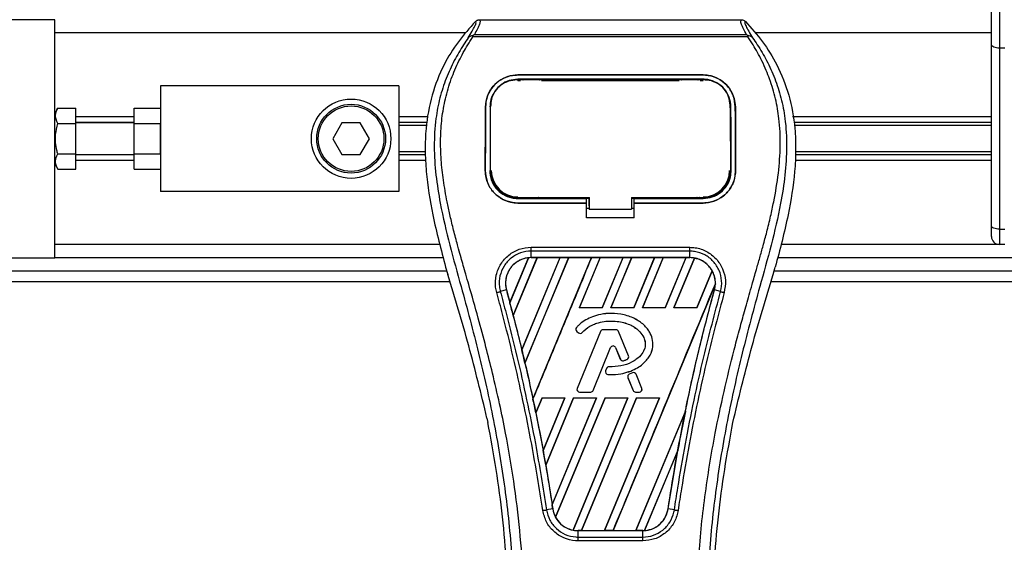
# Model space of a CAD drawing. Header units: millimetres. Extents: x 0 to 420, y 0 to 300.
# Tile 38 of 73: x 88 to 117, y 267 to 283. Entities that reach past the tile are written whole.
import ezdxf

# ---------------------------------------------------------------- set-up
doc = ezdxf.new("R2010")
doc.units = ezdxf.units.MM
doc.layers.add('QUOTE', color=174, linetype='Continuous')
doc.styles.add('SLDTEXTSTYLE3', font='TXT', dxfattribs={"width": 0.75})
doc.dimstyles.new('SLDDIMSTYLE0', dxfattribs={"dimtxt": 3, "dimasz": 3, "dimexe": 0, "dimexo": 0.0625, "dimgap": 0.75, "dimtad": 1, "dimlfac": 6.385029, "dimrnd": 1e-09, "dimzin": 12, "dimdsep": 46, "dimtxsty": 'SLDTEXTSTYLE3', "dimsah": 1, "dimcen": 0.09, "dimadec": 0, "dimazin": 3, "dimtfac": 1, "dimtdec": 3, "dimtofl": 0, "dimtmove": 0, "dimatfit": 3, "dimfxl": 0, "dimfrac": 2, "dimtolj": 1, "dimtzin": 12, "dimarcsym": 0})

# ---------------------------------------------------------------- blocks, each defined once
blk = doc.blocks.new('_D')
at = {"layer": 'QUOTE'}
for p, q in [((60.282, 281.028), (60.282, 298.14)), ((216.899, 281.028), (216.899, 298.14)), ((216.899, 296.14), (60.282, 296.14))]:
    blk.add_line(p, q, dxfattribs=at)
for points in [[(60.282, 296.14), (63.282, 295.64), (63.282, 296.64)], [(216.899, 296.14), (213.899, 296.64), (213.899, 295.64)]]:
    blk.add_solid(points, dxfattribs=at)
at = {"layer": 'QUOTE', "insert": (134.157, 300.007), "char_height": 3, "attachment_point": 1, "style": 'SLDTEXTSTYLE3'}
blk.add_mtext('1000', dxfattribs=at)

msp = doc.modelspace()

# ---------------------------------------------------------------- linework, layer by layer
at = {"color": 7, "linetype": 'Continuous', "lineweight": 25}
for p, q in [((116.9774, 281.8105), (116.9774, 285.0207)), ((117.2123, 285.0207), (117.2123, 281.7112)), ((89.2563, 282.5518), (65.0825, 282.5518)), ((89.2563, 279.535), (89.2563, 282.5518)), ((101.8219, 282.5492), (109.5801, 282.5492)), ((101.4046, 282.1602), (89.2563, 282.1602)), ((101.6325, 282.0483), (101.6177, 282.0818)), ((101.6738, 282.1095), (109.7285, 282.1095)), ((109.7847, 282.0822), (109.7675, 282.0483)), ((116.9774, 282.1602), (109.9974, 282.1602)), ((109.7675, 282.0483), (101.6325, 282.0483)), ((116.9774, 276.447), (116.9774, 281.8105)), ((117.3689, 281.7112), (117.2123, 281.7112)), ((117.2123, 281.7112), (117.2123, 276.3477)), ((102.9602, 280.9156), (108.4418, 280.9156)), ((102.9602, 280.9148), (102.9602, 280.9156)), ((108.4418, 280.9148), (102.9602, 280.9148)), ((108.4418, 280.9148), (108.4418, 280.9156)), ((108.4418, 280.7888), (102.9602, 280.7888)), ((102.9602, 280.7534), (103.0413, 280.7534)), ((102.9622, 280.7681), (102.9616, 280.7681)), ((103.6324, 280.7815), (103.0711, 280.7815)), ((103.6622, 280.7534), (107.7398, 280.7534)), ((108.3309, 280.7815), (107.7696, 280.7815)), ((108.3607, 280.7534), (108.4418, 280.7534)), ((99.4364, 280.5941), (92.3886, 280.5941)), ((92.3886, 280.5941), (92.3886, 277.4617)), ((99.4364, 280.5941), (99.4364, 277.4617)), ((102.1577, 280.0521), (102.156, 280.0176)), ((89.3472, 279.9321), (89.2563, 279.7747)), ((89.3472, 279.9321), (89.8828, 279.9321)), ((89.8828, 279.48), (89.8828, 279.9321)), ((91.6055, 279.9321), (92.3886, 279.9321)), ((91.6055, 279.48), (91.6055, 279.9321)), ((102.0056, 279.9682), (102.0049, 279.9682)), ((102.1567, 280.0161), (102.1549, 279.9813)), ((109.2676, 279.9676), (109.2487, 279.9676)), ((109.251, 279.8564), (109.2553, 279.8201)), ((109.3965, 279.9682), (109.3972, 279.9682)), ((89.2563, 279.0279), (89.2563, 279.535)), ((89.3472, 279.48), (89.8828, 279.48)), ((91.6055, 279.6779), (89.8828, 279.6779)), ((91.6055, 279.5081), (89.8828, 279.5081)), ((91.6055, 279.4978), (89.8828, 279.4978)), ((89.8828, 278.5758), (89.8828, 279.48)), ((91.6055, 279.48), (92.3886, 279.48)), ((91.6055, 278.5758), (91.6055, 279.48)), ((92.3886, 278.5758), (92.3886, 279.48)), ((97.7555, 279.4978), (97.4843, 279.0279)), ((98.2981, 279.4978), (97.7555, 279.4978)), ((98.5693, 279.0279), (98.2981, 279.4978)), ((100.309, 279.6779), (99.4364, 279.6779)), ((100.278, 279.5081), (99.4364, 279.5081)), ((116.9774, 279.6779), (111.093, 279.6779)), ((116.9774, 279.5081), (111.124, 279.5081)), ((100.2616, 279.4182), (99.4364, 279.4182)), ((116.9774, 279.4182), (111.1405, 279.4182)), ((89.2563, 278.5208), (89.2563, 279.0279)), ((97.4843, 279.0279), (97.7555, 278.5581)), ((98.2981, 278.5581), (98.5693, 279.0279)), ((89.3472, 278.5758), (89.8828, 278.5758)), ((89.8828, 278.1237), (89.8828, 278.5758)), ((91.6055, 278.5758), (92.3886, 278.5758)), ((91.6055, 278.1237), (91.6055, 278.5758)), ((100.2224, 278.6376), (99.4364, 278.6376)), ((116.9774, 278.6376), (111.1796, 278.6376)), ((89.2563, 275.504), (89.2563, 278.5208)), ((89.2563, 278.2812), (89.3472, 278.1237)), ((89.8828, 278.5581), (91.6055, 278.5581)), ((91.6055, 278.5477), (89.8828, 278.5477)), ((91.6055, 278.378), (89.8828, 278.378)), ((97.7555, 278.5581), (98.2981, 278.5581)), ((100.2268, 278.5477), (99.4364, 278.5477)), ((100.2351, 278.378), (99.4364, 278.378)), ((116.9774, 278.378), (111.167, 278.378)), ((116.9774, 278.5477), (111.1752, 278.5477)), ((89.3472, 278.1237), (89.8828, 278.1237)), ((91.6055, 278.1237), (92.3886, 278.1237)), ((101.9971, 278.0885), (101.9964, 278.0885)), ((102.1503, 278.0743), (102.1508, 278.0734)), ((109.2541, 278.0783), (109.2475, 278.0404)), ((109.405, 278.0885), (109.4057, 278.0885)), ((99.4364, 277.4617), (92.3886, 277.4617)), ((102.9602, 277.2553), (102.9602, 277.2868)), ((102.9602, 277.2553), (104.9962, 277.2553)), ((102.9602, 277.1229), (102.9602, 277.1222)), ((102.9602, 277.1229), (104.9962, 277.1229)), ((104.9962, 277.1222), (102.9602, 277.1222)), ((103.0843, 277.2627), (103.6192, 277.2627)), ((104.9962, 277.262), (105.0747, 277.262)), ((104.9962, 277.1305), (104.9962, 277.2553)), ((104.9962, 276.6861), (104.9962, 277.1222)), ((105.0747, 277.037), (105.0747, 277.2945)), ((105.0747, 277.2868), (105.0747, 276.9417)), ((106.3276, 277.2868), (108.4676, 277.2868)), ((106.3276, 277.2868), (106.3276, 276.9417)), ((106.3276, 277.262), (106.4058, 277.262)), ((106.4058, 277.2553), (108.4418, 277.2553)), ((106.4058, 277.1305), (106.4058, 277.2553)), ((106.4058, 277.1229), (108.4418, 277.1229)), ((106.4058, 276.6861), (106.4058, 277.1222)), ((108.4418, 277.1222), (106.4058, 277.1222)), ((107.7828, 277.2627), (108.3177, 277.2627)), ((108.4418, 277.2553), (108.4418, 277.2868)), ((108.4418, 277.1229), (108.4418, 277.1222)), ((104.9962, 276.9738), (105.0747, 276.9738)), ((105.0747, 277.037), (105.0747, 276.948)), ((105.0747, 276.9417), (105.0747, 276.948)), ((105.0747, 276.9417), (106.3276, 276.9417)), ((106.3276, 276.9738), (106.4058, 276.9738)), ((106.4058, 276.6861), (104.9962, 276.6861)), ((116.9774, 276.1305), (116.9774, 276.447)), ((117.2123, 276.3477), (117.3689, 276.3477)), ((117.2123, 276.3477), (117.2123, 275.8956)), ((100.6469, 275.8956), (89.2563, 275.8956)), ((103.3511, 275.8115), (108.0509, 275.8115)), ((103.3511, 275.5049), (103.3511, 275.6972)), ((108.0509, 275.6972), (103.3511, 275.6972)), ((108.0509, 275.5049), (108.0509, 275.6972)), ((117.2123, 275.8956), (110.7551, 275.8956)), ((117.3689, 275.8956), (117.2123, 275.8956)), ((65.0825, 275.504), (89.2563, 275.504)), ((100.755, 275.504), (89.2563, 275.504)), ((102.7245, 274.1724), (103.2737, 275.4996)), ((103.2763, 275.5008), (102.7247, 274.169)), ((102.8237, 273.7942), (103.5322, 275.5045)), ((103.5338, 275.5036), (102.8247, 273.793)), ((104.2077, 275.5036), (103.079, 272.777)), ((103.0791, 272.7736), (104.2102, 275.5045)), ((104.4645, 275.5045), (103.1714, 272.3827)), ((103.1724, 272.3815), (104.4662, 275.5036)), ((108.0509, 275.5049), (103.3511, 275.5049)), ((103.3511, 275.5045), (103.3511, 275.5049)), ((103.3511, 275.5045), (103.5322, 275.5045)), ((103.4079, 271.3166), (105.1426, 275.5045)), ((103.5322, 275.5045), (103.5338, 275.5036)), ((104.2077, 275.5036), (103.5338, 275.5036)), ((104.2102, 275.5045), (104.2077, 275.5036)), ((104.2102, 275.5045), (104.4645, 275.5045)), ((104.4662, 275.5036), (104.4645, 275.5045)), ((105.1401, 275.5036), (104.4662, 275.5036)), ((105.3969, 275.5045), (104.7804, 274.0162)), ((104.7826, 274.0176), (105.3986, 275.5036)), ((105.1426, 275.5045), (105.1401, 275.5036)), ((105.1426, 275.5045), (105.3969, 275.5045)), ((105.3986, 275.5036), (105.3969, 275.5045)), ((106.0725, 275.5036), (105.3986, 275.5036)), ((106.0725, 275.5036), (105.4575, 274.0176)), ((105.4585, 274.0162), (106.075, 275.5045)), ((106.3292, 275.5045), (105.7127, 274.0162)), ((105.7149, 274.0176), (106.3309, 275.5036)), ((106.075, 275.5045), (106.0725, 275.5036)), ((106.075, 275.5045), (106.3292, 275.5045)), ((106.3309, 275.5036), (106.3292, 275.5045)), ((107.0048, 275.5036), (106.3309, 275.5036)), ((107.0048, 275.5036), (106.3899, 274.0176)), ((106.3908, 274.0162), (107.0073, 275.5045)), ((107.2616, 275.5045), (106.6451, 274.0162)), ((106.6473, 274.0176), (107.2633, 275.5036)), ((107.0073, 275.5045), (107.0048, 275.5036)), ((107.0073, 275.5045), (107.2616, 275.5045)), ((107.2633, 275.5036), (107.2616, 275.5045)), ((107.9372, 275.5036), (107.2633, 275.5036)), ((107.9372, 275.5036), (107.3222, 274.0176)), ((107.3232, 274.0162), (107.9397, 275.5045)), ((108.1887, 275.4919), (107.5775, 274.0162)), ((107.5796, 274.0176), (108.1903, 275.4906)), ((107.9397, 275.5045), (107.9372, 275.5036)), ((107.9397, 275.5045), (108.0509, 275.5045)), ((108.0509, 275.5045), (108.0509, 275.5049)), ((166.5339, 275.504), (110.647, 275.504)), ((64.5892, 275.1125), (100.8554, 275.1125)), ((100.8236, 275.2238), (100.886, 275.0057)), ((108.7099, 275.1177), (108.2546, 274.0176)), ((108.2556, 274.0162), (108.7114, 275.1168)), ((110.5161, 275.0057), (110.5785, 275.2238)), ((110.5466, 275.1125), (166.6343, 275.1125)), ((60.2823, 274.7993), (100.9467, 274.7993)), ((110.4554, 274.7993), (166.7255, 274.7993)), ((102.6213, 274.5469), (102.4419, 274.5001)), ((102.6226, 274.5473), (102.6213, 274.5469)), ((102.6226, 274.5473), (102.7245, 274.1724)), ((108.8072, 274.7342), (105.778, 267.4209)), ((108.7794, 274.5473), (108.7808, 274.5469)), ((108.9601, 274.5001), (108.7808, 274.5469)), ((104.7826, 274.0176), (104.7804, 274.0162)), ((105.4585, 274.0162), (104.7804, 274.0162)), ((105.4575, 274.0176), (104.7826, 274.0176)), ((105.4585, 274.0162), (105.4575, 274.0176)), ((105.7149, 274.0176), (105.7127, 274.0162)), ((106.3908, 274.0162), (105.7127, 274.0162)), ((106.3899, 274.0176), (105.7149, 274.0176)), ((106.3908, 274.0162), (106.3899, 274.0176)), ((106.6473, 274.0176), (106.6451, 274.0162)), ((107.3232, 274.0162), (106.6451, 274.0162)), ((107.3222, 274.0176), (106.6473, 274.0176)), ((107.3232, 274.0162), (107.3222, 274.0176)), ((107.5796, 274.0176), (107.5775, 274.0162)), ((108.2556, 274.0162), (107.5775, 274.0162)), ((108.2546, 274.0176), (107.5796, 274.0176)), ((108.2556, 274.0162), (108.2546, 274.0176)), ((102.8247, 273.793), (102.8237, 273.7942)), ((102.8247, 273.793), (103.079, 272.777)), ((105.7199, 273.8528), (105.7199, 273.8534)), ((104.6944, 273.4341), (104.694, 273.4344)), ((104.7032, 273.3218), (104.7029, 273.3213)), ((104.7029, 273.3213), (104.7541, 273.2786)), ((104.7032, 273.3218), (104.7544, 273.2791)), ((105.4772, 273.3661), (105.4772, 273.3666)), ((105.8687, 273.3666), (105.4772, 273.3666)), ((105.8687, 273.3661), (105.4772, 273.3661)), ((105.8687, 273.3661), (105.8687, 273.3666)), ((105.4038, 273.3173), (104.7159, 271.6325)), ((105.4043, 273.3171), (104.7164, 271.6323)), ((104.7544, 273.2791), (104.7541, 273.2786)), ((104.8642, 273.2878), (104.8647, 273.2875)), ((105.4043, 273.3171), (105.4038, 273.3173)), ((105.9416, 273.3171), (105.9421, 273.3173)), ((106.2369, 272.5937), (105.9416, 273.3171)), ((106.2375, 272.5939), (105.9421, 273.3173)), ((105.189, 271.5728), (105.707, 272.8414)), ((105.1895, 271.5726), (105.7075, 272.8412)), ((105.707, 272.8414), (105.7075, 272.8412)), ((105.8548, 272.8414), (105.8543, 272.8412)), ((105.8543, 272.8412), (105.9938, 272.4994)), ((105.8548, 272.8414), (105.9943, 272.4996)), ((105.9943, 272.4996), (105.9938, 272.4994)), ((106.0902, 272.454), (106.0903, 272.4535)), ((106.194, 272.4911), (106.1942, 272.4906)), ((106.2369, 272.5937), (106.2375, 272.5939)), ((103.1724, 272.3815), (103.1714, 272.3827)), ((105.5871, 272.2238), (105.5591, 272.157)), ((105.5596, 272.1567), (105.5591, 272.157)), ((105.5876, 272.2236), (105.5596, 272.1567)), ((105.5876, 272.2236), (105.5871, 272.2238)), ((105.6602, 272.2719), (105.6602, 272.2725)), ((105.6277, 272.0477), (105.6277, 272.0472)), ((106.2183, 271.9509), (106.2178, 271.9507)), ((106.2178, 271.9507), (106.3722, 271.5726)), ((106.2183, 271.9509), (106.3727, 271.5728)), ((106.3543, 272.0941), (106.2599, 272.0535)), ((106.2602, 272.053), (106.2599, 272.0535)), ((106.3546, 272.0936), (106.2602, 272.053)), ((106.3546, 272.0936), (106.3543, 272.0941)), ((106.4585, 272.051), (106.459, 272.0512)), ((106.6295, 271.6323), (106.4585, 272.051)), ((106.63, 271.6325), (106.459, 272.0512)), ((104.7164, 271.6323), (104.7159, 271.6325)), ((105.189, 271.5728), (105.1895, 271.5726)), ((106.3727, 271.5728), (106.3722, 271.5726)), ((106.6295, 271.6323), (106.63, 271.6325)), ((103.6776, 271.3537), (103.4928, 270.9076)), ((103.4938, 270.9063), (103.6785, 271.3523)), ((103.6776, 271.3537), (104.3556, 271.3537)), ((103.6776, 271.3537), (103.6785, 271.3523)), ((103.6785, 271.3523), (104.3535, 271.3523)), ((103.7081, 269.7904), (104.3556, 271.3537)), ((104.3535, 271.3523), (103.7081, 269.7945)), ((104.6099, 271.3537), (103.7845, 269.3609)), ((103.7856, 269.3593), (104.6109, 271.3523)), ((103.9756, 268.1854), (105.288, 271.3537)), ((105.2859, 271.3523), (103.9758, 268.1906)), ((105.5423, 271.3537), (104.077, 267.8163)), ((104.0787, 267.8153), (105.5432, 271.3523)), ((104.3535, 271.3523), (104.3556, 271.3537)), ((106.2183, 271.3523), (104.5954, 267.4362)), ((104.5971, 267.4348), (106.2204, 271.3537)), ((104.6099, 271.3537), (105.288, 271.3537)), ((104.6099, 271.3537), (104.6109, 271.3523)), ((104.6109, 271.3523), (105.2859, 271.3523)), ((104.7893, 271.5238), (104.7893, 271.5233)), ((104.7893, 271.5238), (105.1161, 271.5238)), ((104.7893, 271.5233), (105.1161, 271.5233)), ((106.4746, 271.3537), (104.8456, 267.4209)), ((104.8483, 267.4219), (106.4756, 271.3523)), ((105.1161, 271.5238), (105.1161, 271.5233)), ((105.2859, 271.3523), (105.288, 271.3537)), ((107.1506, 271.3523), (105.5219, 267.4219)), ((105.5237, 267.4209), (107.1527, 271.3537)), ((105.5423, 271.3537), (106.2204, 271.3537)), ((105.5423, 271.3537), (105.5432, 271.3523)), ((105.5432, 271.3523), (106.2183, 271.3523)), ((106.2183, 271.3523), (106.2204, 271.3537)), ((106.4456, 271.5238), (106.5566, 271.5238)), ((106.4456, 271.5238), (106.4456, 271.5233)), ((106.4456, 271.5233), (106.5566, 271.5233)), ((106.4746, 271.3537), (107.1527, 271.3537)), ((106.4746, 271.3537), (106.4756, 271.3523)), ((106.4756, 271.3523), (107.1506, 271.3523)), ((106.5566, 271.5238), (106.5566, 271.5233)), ((107.1506, 271.3523), (107.1527, 271.3537)), ((102.0471, 270.7563), (102.0746, 270.6254)), ((103.4938, 270.9063), (103.4928, 270.9076)), ((103.4938, 270.9063), (103.7081, 269.7945)), ((107.918, 270.9541), (106.4542, 267.4219)), ((106.456, 267.4209), (107.9179, 270.9502)), ((109.3274, 270.6254), (109.355, 270.7563)), ((107.6956, 269.7996), (106.711, 267.4226)), ((106.7138, 267.4238), (107.6929, 269.7889)), ((107.4075, 268.0658), (107.6929, 269.7889)), ((103.7856, 269.3593), (103.9758, 268.1906)), ((103.9932, 268.0656), (103.8092, 268.0354)), ((103.9936, 268.0657), (103.9932, 268.0656)), ((107.4075, 268.0658), (107.4089, 268.0656)), ((107.5928, 268.0354), (107.4089, 268.0656)), ((104.7418, 267.4209), (104.7418, 267.4206)), ((104.8456, 267.4209), (104.7418, 267.4209)), ((104.7418, 267.2313), (104.7418, 267.4206)), ((104.7418, 267.4206), (106.6603, 267.4206)), ((104.7418, 267.2313), (106.6603, 267.2313)), ((104.8456, 267.4209), (104.8483, 267.4219)), ((104.8483, 267.4219), (105.5219, 267.4219)), ((105.5219, 267.4219), (105.5237, 267.4209)), ((105.778, 267.4209), (105.5237, 267.4209)), ((105.778, 267.4209), (105.7806, 267.4219)), ((105.7806, 267.4219), (106.4542, 267.4219)), ((106.4542, 267.4219), (106.456, 267.4209)), ((106.6603, 267.4209), (106.456, 267.4209)), ((106.6603, 267.4209), (106.6603, 267.4206)), ((106.6603, 267.2313), (106.6603, 267.4206)), ((106.6603, 267.1188), (104.7417, 267.1188))]:
    msp.add_line(p, q, dxfattribs=at)
at = {"color": 7, "linetype": 'Continuous', "lineweight": 25, "flags": 128}
for points in [[(117.2123, 281.7112), (117.1665, 281.7131), (117.1224, 281.7188), (117.0818, 281.7279), (117.0462, 281.7403), (117.017, 281.7553), (116.9953, 281.7725), (116.9819, 281.7911), (116.9774, 281.8105)], [(102.9424, 280.7681), (102.9602, 280.7681), (102.9616, 280.7681)], [(102.9344, 277.2868), (103.97, 277.2868), (105.0747, 277.2868)], [(117.2123, 276.3477), (117.1665, 276.3496), (117.1224, 276.3553), (117.0818, 276.3645), (117.0462, 276.3768), (117.017, 276.3918), (116.9953, 276.409), (116.9819, 276.4276), (116.9774, 276.447)]]:
    msp.add_lwpolyline(points, dxfattribs=at)
at = {"color": 7, "linetype": 'Continuous', "lineweight": 25}
for radius in [1.1746, 1.018, 0.971]:
    msp.add_circle((98.0268, 279.0279), radius, dxfattribs=at)
for centre, radius, start, end in [((102.9602, 278.0882), 0.7858, 180, 270), ((108.4418, 278.0882), 0.7858, 270, 0), ((117.2123, 276.1305), 0.2349, 180, 270), ((103.3511, 274.7481), 0.7564, 90, 95.67248), ((108.0509, 274.7481), 0.7564, 79.50442, 90), ((108.0509, 274.7481), 0.7564, 358.9448, 29.16926), ((49.7518, 259.9716), 54.8424, 14.59831, 15.00332), ((104.7537, 273.3822), 0.0793, 138.8059, 230.16689), ((104.7537, 273.3822), 0.0787, 138.8059, 230.16689), ((105.4772, 273.2873), 0.0793, 90, 157.79071), ((105.4772, 273.2873), 0.0787, 90, 157.79071), ((105.8687, 273.2873), 0.0793, 22.20929, 90), ((105.8687, 273.2873), 0.0787, 22.20929, 90), ((104.8048, 273.3395), 0.0793, 230.16689, 318.97709), ((104.8048, 273.3395), 0.0787, 230.16689, 318.97709), ((49.7518, 259.9716), 54.8424, 13.07956, 13.49924), ((105.7809, 272.8112), 0.0798, 22.20926, 157.79071), ((105.7809, 272.8112), 0.0793, 22.20926, 157.79071), ((106.0672, 272.5293), 0.0793, 202.20926, 286.93498), ((106.0672, 272.5293), 0.0787, 202.20926, 286.93498), ((106.164, 272.564), 0.0787, 292.3787, 22.20929), ((106.164, 272.564), 0.0793, 292.3787, 22.20929), ((105.6323, 272.1263), 0.0793, 157.29049, 266.67135), ((105.6323, 272.1263), 0.0787, 157.29049, 266.67135), ((105.6602, 272.1932), 0.0793, 90.035, 157.29049), ((105.6602, 272.1932), 0.0787, 90.035, 157.29049), ((106.2912, 271.9807), 0.0793, 113.24584, 202.20927), ((106.2912, 271.9807), 0.0787, 113.24584, 202.20927), ((106.3856, 272.0212), 0.0793, 22.20926, 113.24584), ((106.3856, 272.0212), 0.0787, 22.20926, 113.24584), ((104.7893, 271.6025), 0.0793, 157.79071, 270), ((104.7893, 271.6025), 0.0787, 157.79071, 270), ((105.1161, 271.6025), 0.0787, 270, 337.79071), ((105.1161, 271.6025), 0.0793, 270, 337.79071), ((106.4456, 271.6025), 0.0793, 202.20927, 270), ((106.4456, 271.6025), 0.0787, 202.20927, 270), ((106.5566, 271.6025), 0.0793, 270, 22.20926), ((106.5566, 271.6025), 0.0787, 270, 22.20926), ((49.7518, 259.9716), 54.8424, 11.50231, 11.93873), ((161.6502, 259.9716), 54.8424, 168.4523, 169.67661), ((49.7518, 259.9716), 54.8424, 9.85787, 10.3136), ((49.7518, 259.9716), 54.8424, 8.48712, 8.61357), ((104.7418, 268.1773), 0.7564, 188.48712, 208.50561), ((104.7418, 268.1773), 0.7564, 258.97515, 270), ((106.6603, 268.1773), 0.7564, 270, 273.84823)]:
    msp.add_arc(centre, radius, start, end, dxfattribs=at)
for centre, major_axis, start_param, end_param in [((103.9269, 274.5096), (1.1517, -0.477), 2.4758381, 2.4783482), ((107.6335, 274.921), (0.8349, -0.3458), 1.2366218, 1.2388756), ((108.3723, 274.615), (0.6428, -0.2663), 1.3956244, 1.3981763), ((107.3683, 275.0308), (1.3653, -0.5655), 0.2126997, 0.2177966), ((2.5818, 279.5101), (94.3473, -39.0799), 0.3871172, 0.3871554), ((2.3165, 279.62), (94.8778, -39.2997), 0.3708848, 0.3709216), ((2.0513, 279.7298), (95.4082, -39.5194), 0.3541373, 0.3541766), ((144.4543, 267.0944), (34.3945, -14.2467), 3.4705541, 3.4706731), ((1.7861, 279.8397), (95.9387, -39.7391), 0.3367929, 0.3368383), ((211.9304, 239.1449), (100.5679, -41.6566), 3.2646071, 3.2647237), ((69.2622, 251.8902), (39.0238, -16.1642), 0.9312294, 0.9312774), ((1.5209, 279.9495), (96.4692, -39.9588), 0.3187494, 0.3188063), ((104.4225, 268.3096), (0.6386, -0.2645), 4.5226294, 4.5255134), ((105.1613, 268.0035), (0.8391, -0.3476), 4.3691473, 4.3715621), ((106.0911, 268.4131), (1.1385, -0.4716), 5.5949939, 5.5976427)]:
    msp.add_ellipse(centre, major_axis=major_axis, ratio=0.8660474, start_param=start_param, end_param=end_param, dxfattribs=at)
for points, knots in [([(101.7087, 282.5011), (101.5332, 282.3048), (101.1785, 281.9082), (100.7313, 281.1766), (100.3903, 280.312), (100.2386, 279.4523), (100.2102, 278.6941), (100.2546, 277.8365), (100.4418, 276.671), (100.688, 275.7375), (100.8236, 275.2238)], [0, 0, 0, 0, 0.1020555, 0.2062434, 0.3310387, 0.4607193, 0.5429728, 0.6252686, 0.7937741, 1, 1, 1, 1]), ([(101.4952, 282.0167), (101.5342, 282.083), (101.6126, 282.2161), (101.6938, 282.3636), (101.7364, 282.4689), (101.7179, 282.4903), (101.7087, 282.5011)], [0, 0, 0, 0, 0.24872742, 0.49949886, 0.74927865, 1, 1, 1, 1]), ([(101.8219, 282.5492), (101.8324, 282.5388), (101.8533, 282.5181), (101.8306, 282.4228), (101.7732, 282.2899), (101.7067, 282.1694), (101.6738, 282.1095)], [0, 0, 0, 0, 0.25759359, 0.51473288, 0.75915094, 1, 1, 1, 1]), ([(101.7087, 282.5011), (101.7164, 282.5082), (101.7319, 282.5226), (101.76, 282.5375), (101.7902, 282.5474), (101.8113, 282.5486), (101.8219, 282.5492)], [0, 0, 0, 0, 0.2491591, 0.4999762, 0.7491747, 1, 1, 1, 1]), ([(109.7285, 282.1095), (109.6962, 282.1698), (109.6317, 282.2901), (109.574, 282.4226), (109.5494, 282.5179), (109.5699, 282.5387), (109.5801, 282.5492)], [0, 0, 0, 0, 0.2424224, 0.4838284, 0.7414574, 1, 1, 1, 1]), ([(109.5801, 282.5492), (109.6012, 282.5467), (109.6328, 282.5431), (109.6701, 282.5225), (109.6856, 282.5082), (109.6934, 282.501)], [0, 0, 0, 0, 0.4987145, 0.7487494, 1, 1, 1, 1]), ([(109.6934, 282.501), (109.6839, 282.4904), (109.6651, 282.4692), (109.7065, 282.3653), (109.7876, 282.218), (109.867, 282.084), (109.9068, 282.0167)], [0, 0, 0, 0, 0.2514408, 0.5015673, 0.7498635, 1, 1, 1, 1]), ([(109.6934, 282.501), (109.8689, 282.3048), (110.2235, 281.9082), (110.6707, 281.1766), (111.0118, 280.312), (111.1635, 279.4523), (111.1918, 278.6941), (111.1474, 277.8365), (110.9602, 276.671), (110.714, 275.7375), (110.5785, 275.2238)], [0, 0, 0, 0, 0.102054, 0.2062404, 0.3310362, 0.4607173, 0.5429711, 0.6252671, 0.7937733, 1, 1, 1, 1]), ([(101.6174, 282.0818), (101.6165, 282.0816), (101.5998, 282.0785), (101.5682, 282.0694), (101.5269, 282.0481), (101.5057, 282.0271), (101.4952, 282.0167)], [0, 0, 0, 0, 0.0200108, 0.3469957, 0.676674, 1, 1, 1, 1]), ([(101.6171, 282.0821), (101.6352, 282.092), (101.6536, 282.1021), (101.6734, 282.1094), (101.6737, 282.1095)], [0, 0, 0, 0, 0.9812431, 1, 1, 1, 1]), ([(109.7284, 282.1095), (109.7288, 282.1094), (109.7493, 282.1025), (109.7672, 282.0923), (109.7847, 282.0822)], [0, 0, 0, 0, 0.0189016, 1, 1, 1, 1]), ([(109.9068, 282.0167), (109.8963, 282.0271), (109.8751, 282.0482), (109.8338, 282.0694), (109.8022, 282.0785), (109.7856, 282.0816), (109.7847, 282.0817)], [0, 0, 0, 0, 0.3236146, 0.6535901, 0.9808697, 1, 1, 1, 1]), ([(101.4951, 282.0166), (101.4483, 281.9483), (101.3066, 281.7418), (101.073, 281.3471), (100.8296, 280.817), (100.6428, 280.2383), (100.5139, 279.5627), (100.4699, 278.7941), (100.5257, 277.9511), (100.6787, 276.9744), (100.9386, 275.8735), (101.3516, 274.4032), (101.813, 272.68), (102.2576, 270.6896), (102.5923, 268.6793), (102.8059, 266.653), (102.8302, 265.297), (102.8424, 264.6192)], [0, 0, 0, 0, 0.0171315, 0.0518789, 0.0867888, 0.1216172, 0.1567305, 0.2033881, 0.2503481, 0.2972709, 0.3674165, 0.4376773, 0.5502447, 0.6628473, 0.7753466, 0.8877074, 1, 1, 1, 1]), ([(103.1545, 264.6088), (103.1484, 265.0683), (103.1361, 266.0074), (103.0262, 267.4349), (102.8534, 268.8751), (102.6395, 270.1261), (102.4199, 271.1914), (102.2249, 272.0418), (102.0117, 272.8867), (101.7765, 273.7599), (101.5741, 274.4784), (101.4249, 274.9987), (101.3494, 275.2636), (101.2785, 275.5134), (101.2171, 275.731), (101.1567, 275.949), (101.1029, 276.1527), (101.0475, 276.3696), (100.9965, 276.5782), (100.9499, 276.7783), (100.9076, 276.97), (100.8374, 277.3095), (100.7552, 277.7836), (100.685, 278.4096), (100.6659, 279.0207), (100.704, 279.6293), (100.8098, 280.2242), (100.9809, 280.8002), (101.2126, 281.3392), (101.4159, 281.7042), (101.5572, 281.9325), (101.6079, 282.0106), (101.6325, 282.0483)], [0, 0, 0, 0, 0.0757702, 0.1548571, 0.2359051, 0.3148505, 0.3639911, 0.4151955, 0.4586591, 0.5076202, 0.5642678, 0.5817192, 0.5968623, 0.6096795, 0.624536, 0.6341631, 0.6469813, 0.6592987, 0.6711121, 0.6824202, 0.6932232, 0.7035232, 0.739704, 0.7727671, 0.8079075, 0.8413785, 0.8748477, 0.9102013, 0.9450667, 0.9801292, 0.9903909, 1, 1, 1, 1]), ([(108.2476, 264.6088), (108.2589, 265.2458), (108.2815, 266.5196), (108.4785, 268.4212), (108.7505, 270.0935), (109.0572, 271.5421), (109.2793, 272.4556), (109.435, 273.0532), (109.508, 273.3273), (109.5798, 273.5916), (109.6512, 273.8501), (109.7261, 274.1179), (109.8074, 274.4058), (109.9064, 274.7519), (110.0117, 275.1193), (110.1204, 275.5028), (110.2257, 275.8739), (110.334, 276.2839), (110.4397, 276.7167), (110.565, 277.2957), (110.6809, 277.9925), (110.7427, 278.8212), (110.7142, 279.4606), (110.6465, 279.9196), (110.5861, 280.2128), (110.5083, 280.5072), (110.4163, 280.7874), (110.3076, 281.0635), (110.1874, 281.327), (110.0566, 281.5799), (109.9152, 281.8221), (109.8192, 281.9692), (109.7675, 282.0483)], [0, 0, 0, 0, 0.1050162, 0.2100001, 0.3148093, 0.3841756, 0.4540228, 0.4697491, 0.4859574, 0.5007826, 0.5148922, 0.5301685, 0.5466097, 0.5642069, 0.5895177, 0.6096146, 0.6299353, 0.6531323, 0.6795668, 0.7034488, 0.7509822, 0.7962784, 0.8412589, 0.8577085, 0.8747396, 0.8922462, 0.9101144, 0.9261934, 0.9450023, 0.962977, 0.9800887, 1, 1, 1, 1]), ([(109.9069, 282.0166), (109.9537, 281.9484), (110.0954, 281.7418), (110.329, 281.3471), (110.5724, 280.817), (110.7593, 280.2383), (110.8881, 279.5627), (110.9322, 278.7941), (110.8763, 277.9511), (110.7234, 276.9744), (110.4634, 275.8735), (110.0504, 274.4032), (109.589, 272.68), (109.1444, 270.6896), (108.8097, 268.6793), (108.5961, 266.653), (108.5718, 265.297), (108.5596, 264.6192)], [0, 0, 0, 0, 0.0171351, 0.0518824, 0.0867922, 0.1216204, 0.1567336, 0.2033911, 0.2503509, 0.2972735, 0.3674188, 0.4376794, 0.5502464, 0.6628485, 0.7753474, 0.8877078, 1, 1, 1, 1]), ([(102.0049, 279.9682), (102.017, 280.0792), (102.0413, 280.3012), (102.2184, 280.5921), (102.4763, 280.8064), (102.7433, 280.9047), (102.9073, 280.9129), (102.9602, 280.9156)], [0, 0, 0, 0, 0.2254673, 0.4508536, 0.6773692, 0.8959117, 1, 1, 1, 1]), ([(102.9602, 280.9148), (102.8588, 280.9054), (102.6561, 280.8864), (102.3833, 280.7402), (102.1648, 280.5188), (102.0298, 280.2482), (102.013, 280.0537), (102.0056, 279.9682)], [0, 0, 0, 0, 0.1986654, 0.3969886, 0.6042242, 0.8260387, 1, 1, 1, 1]), ([(108.4418, 280.9156), (108.5435, 280.9061), (108.7466, 280.8871), (109.0204, 280.7401), (109.2389, 280.5177), (109.3732, 280.247), (109.3899, 280.0531), (109.3972, 279.9682)], [0, 0, 0, 0, 0.1991311, 0.3979316, 0.6058895, 0.8273797, 1, 1, 1, 1]), ([(109.3965, 279.9682), (109.3843, 280.0792), (109.36, 280.3012), (109.1827, 280.5919), (108.9249, 280.8061), (108.6581, 280.904), (108.4944, 280.9122), (108.4418, 280.9148)], [0, 0, 0, 0, 0.2256595, 0.4512475, 0.6779682, 0.8966264, 1, 1, 1, 1]), ([(102.9602, 280.7888), (102.8719, 280.7805), (102.6954, 280.7639), (102.458, 280.6355), (102.2695, 280.4422), (102.1545, 280.208), (102.1405, 280.041), (102.1344, 279.9676)], [0, 0, 0, 0, 0.2000051, 0.3997225, 0.6073327, 0.8275308, 1, 1, 1, 1]), ([(102.9424, 280.7681), (102.8545, 280.7601), (102.6788, 280.7442), (102.4445, 280.6185), (102.2673, 280.431), (102.1715, 280.2183), (102.161, 280.0747), (102.1567, 280.0161)], [0, 0, 0, 0, 0.2128654, 0.4257218, 0.6387225, 0.8523499, 1, 1, 1, 1]), ([(108.4596, 280.7681), (108.4537, 280.7681), (107.8269, 280.7672), (105.9945, 280.7682), (104.1679, 280.7681), (102.9622, 280.7681)], [0, 0, 0, 0, 0.0032392, 0.3420114, 1, 1, 1, 1]), ([(103.0711, 280.7815), (103.0796, 280.7809), (103.0953, 280.7797), (103.1084, 280.7717), (103.1143, 280.768)], [0, 0, 0, 0, 0.5442305, 1, 1, 1, 1]), ([(103.5883, 280.768), (103.5962, 280.7724), (103.6099, 280.7801), (103.6258, 280.7811), (103.6324, 280.7815)], [0, 0, 0, 0, 0.5788371, 1, 1, 1, 1]), ([(107.7696, 280.7815), (107.7781, 280.7809), (107.7938, 280.7796), (107.807, 280.7716), (107.813, 280.768)], [0, 0, 0, 0, 0.54200646, 1, 1, 1, 1]), ([(108.2869, 280.768), (108.2948, 280.7724), (108.3084, 280.7801), (108.3243, 280.7811), (108.3309, 280.7815)], [0, 0, 0, 0, 0.5782449, 1, 1, 1, 1]), ([(109.2676, 279.9676), (109.2574, 280.0636), (109.2368, 280.2557), (109.084, 280.5078), (108.8614, 280.6935), (108.6306, 280.7791), (108.4884, 280.7864), (108.4418, 280.7888)], [0, 0, 0, 0, 0.2255211, 0.4509943, 0.6767202, 0.8940147, 1, 1, 1, 1]), ([(109.2453, 280.016), (109.2363, 280.1027), (109.2182, 280.2762), (109.0807, 280.5033), (108.8791, 280.6708), (108.6592, 280.7564), (108.5155, 280.7648), (108.4596, 280.7681)], [0, 0, 0, 0, 0.2177322, 0.4355788, 0.6507548, 0.8640725, 1, 1, 1, 1]), ([(109.2544, 279.8568), (109.2539, 279.8669), (109.2506, 279.9321), (109.2472, 279.9972), (109.2443, 280.0522)], [0, 0, 0, 0, 0.15423176, 1, 1, 1, 1]), ([(89.3472, 279.48), (89.3107, 279.5608), (89.2424, 279.7119), (89.3139, 279.8622), (89.3472, 279.9321)], [0, 0, 0, 0, 0.5347163, 1, 1, 1, 1]), ([(101.9964, 278.0885), (101.9969, 278.246), (101.9981, 278.6404), (102.0006, 279.2698), (102.0034, 279.7352), (102.0049, 279.9682)], [0, 0, 0, 0, 0.249392, 0.6241438, 1, 1, 1, 1]), ([(102.0056, 279.9682), (102.0037, 279.6587), (102.001, 279.1936), (101.9985, 278.5638), (101.9976, 278.247), (101.9971, 278.0885)], [0, 0, 0, 0, 0.4985433, 0.7491675, 1, 1, 1, 1]), ([(102.1508, 278.0734), (102.1508, 278.0783), (102.1514, 278.3769), (102.1525, 278.8437), (102.1544, 279.4698), (102.1558, 279.8186), (102.1566, 279.9998), (102.1567, 280.0161)], [0, 0, 0, 0, 0.0075194, 0.4566651, 0.7153557, 0.9745252, 1, 1, 1, 1]), ([(109.2453, 280.016), (109.2454, 279.9998), (109.2467, 279.6997), (109.2485, 279.2276), (109.2502, 278.5988), (109.2509, 278.2537), (109.2512, 278.0783), (109.2512, 278.0734)], [0, 0, 0, 0, 0.0254662, 0.4713629, 0.7317873, 0.9924644, 1, 1, 1, 1]), ([(109.2553, 279.8201), (109.2545, 279.8363), (109.252, 279.8878), (109.2486, 279.9531), (109.2461, 280.0022), (109.2453, 280.016)], [0, 0, 0, 0, 0.2470437, 0.7874568, 1, 1, 1, 1]), ([(109.2553, 279.8201), (109.2556, 279.5468), (109.256, 279.1161), (109.2549, 278.5328), (109.2543, 278.2255), (109.2541, 278.0783)], [0, 0, 0, 0, 0.4749621, 0.7483845, 1, 1, 1, 1]), ([(109.2733, 278.0882), (109.2727, 278.4036), (109.2713, 279.0358), (109.2689, 279.6566), (109.2676, 279.9676)], [0, 0, 0, 0, 0.4989399, 1, 1, 1, 1]), ([(109.405, 278.0885), (109.4045, 278.2461), (109.4033, 278.6404), (109.4007, 279.2699), (109.3979, 279.7352), (109.3965, 279.9682)], [0, 0, 0, 0, 0.2493778, 0.6241217, 1, 1, 1, 1]), ([(109.3972, 279.9682), (109.399, 279.6586), (109.4018, 279.1934), (109.4042, 278.5637), (109.4052, 278.2469), (109.4057, 278.0885)], [0, 0, 0, 0, 0.4985836, 0.7491897, 1, 1, 1, 1]), ([(89.3472, 278.5758), (89.3373, 278.6121), (89.2868, 278.7973), (89.2565, 279.1089), (89.3203, 279.3697), (89.3472, 279.48)], [0, 0, 0, 0, 0.1234652, 0.6294359, 1, 1, 1, 1]), ([(89.3472, 278.1237), (89.3107, 278.2045), (89.2424, 278.3555), (89.3139, 278.5059), (89.3472, 278.5758)], [0, 0, 0, 0, 0.5347163, 1, 1, 1, 1]), ([(102.9602, 277.1222), (102.8521, 277.1328), (102.6358, 277.1541), (102.3475, 277.3194), (102.1296, 277.5629), (102.0128, 277.8348), (102.0011, 278.0154), (101.9964, 278.0885)], [0, 0, 0, 0, 0.2134118, 0.4268173, 0.6404853, 0.8545743, 1, 1, 1, 1]), ([(101.9971, 278.0885), (102.0074, 277.9801), (102.0281, 277.7632), (102.1941, 277.4736), (102.4388, 277.2551), (102.7099, 277.1394), (102.8891, 277.1276), (102.9602, 277.1229)], [0, 0, 0, 0, 0.2152728, 0.4305775, 0.6450792, 0.8589771, 1, 1, 1, 1]), ([(102.1287, 278.0882), (102.1377, 277.9946), (102.1558, 277.8072), (102.2995, 277.5572), (102.5111, 277.3688), (102.745, 277.2694), (102.8992, 277.2593), (102.9602, 277.2553)], [0, 0, 0, 0, 0.2155433, 0.4311178, 0.6459265, 0.8599501, 1, 1, 1, 1]), ([(102.1508, 278.0734), (102.1593, 277.9848), (102.1764, 277.8076), (102.3122, 277.5711), (102.5123, 277.3932), (102.7326, 277.2999), (102.8775, 277.2905), (102.9344, 277.2868)], [0, 0, 0, 0, 0.2161227, 0.4322836, 0.6474825, 0.8614599, 1, 1, 1, 1]), ([(109.4057, 278.0885), (109.3953, 277.98), (109.3746, 277.7631), (109.2086, 277.4731), (108.9636, 277.2545), (108.6922, 277.1387), (108.513, 277.1269), (108.4418, 277.1222)], [0, 0, 0, 0, 0.2152168, 0.4304623, 0.6450993, 0.8590403, 1, 1, 1, 1]), ([(108.4418, 277.1229), (108.5499, 277.1335), (108.766, 277.1547), (109.054, 277.32), (109.2718, 277.5632), (109.3886, 277.8349), (109.4003, 278.0154), (109.405, 278.0885)], [0, 0, 0, 0, 0.2134298, 0.4268559, 0.6403481, 0.8544905, 1, 1, 1, 1]), ([(108.4418, 277.2553), (108.5351, 277.2645), (108.7216, 277.2828), (108.9703, 277.4254), (109.1583, 277.6354), (109.259, 277.8697), (109.2692, 278.0253), (109.2733, 278.0882)], [0, 0, 0, 0, 0.2134822, 0.4269583, 0.6406207, 0.8548221, 1, 1, 1, 1]), ([(108.4676, 277.2868), (108.5554, 277.2954), (108.7309, 277.3126), (108.9649, 277.4469), (109.142, 277.6445), (109.2376, 277.8659), (109.2473, 278.0134), (109.2512, 278.0734)], [0, 0, 0, 0, 0.212876, 0.4257362, 0.6390345, 0.8533124, 1, 1, 1, 1]), ([(109.2512, 278.0734), (109.2517, 278.0743), (109.2525, 278.0757), (109.2535, 278.0773), (109.2539, 278.078), (109.2541, 278.0783)], [0, 0, 0, 0, 0.5628266, 0.8357591, 1, 1, 1, 1]), ([(103.0843, 277.2627), (103.0795, 277.2669), (103.0714, 277.274), (103.0626, 277.282), (103.0585, 277.2858), (103.0575, 277.2868)], [0, 0, 0, 0, 0.5217125, 0.8781434, 1, 1, 1, 1]), ([(103.1396, 277.2868), (103.1382, 277.2851), (103.1315, 277.2764), (103.1123, 277.2661), (103.0939, 277.2639), (103.0843, 277.2627)], [0, 0, 0, 0, 0.1064229, 0.5308645, 1, 1, 1, 1]), ([(103.6192, 277.2627), (103.6105, 277.2636), (103.5932, 277.2655), (103.5738, 277.2752), (103.5662, 277.2844), (103.5642, 277.2868)], [0, 0, 0, 0, 0.4233453, 0.8466836, 1, 1, 1, 1]), ([(103.646, 277.2868), (103.645, 277.2858), (103.6405, 277.2815), (103.6316, 277.2735), (103.6235, 277.2664), (103.6192, 277.2627)], [0, 0, 0, 0, 0.1217656, 0.5374861, 1, 1, 1, 1]), ([(107.7828, 277.2627), (107.778, 277.2669), (107.7699, 277.274), (107.7611, 277.282), (107.757, 277.2858), (107.756, 277.2868)], [0, 0, 0, 0, 0.522407, 0.8793122, 1, 1, 1, 1]), ([(107.838, 277.2868), (107.8367, 277.285), (107.83, 277.2764), (107.8108, 277.2661), (107.7924, 277.2639), (107.7828, 277.2627)], [0, 0, 0, 0, 0.1058158, 0.5305457, 1, 1, 1, 1]), ([(108.3177, 277.2627), (108.309, 277.2636), (108.2917, 277.2655), (108.2723, 277.2752), (108.2647, 277.2843), (108.2627, 277.2868)], [0, 0, 0, 0, 0.4236642, 0.8473213, 1, 1, 1, 1]), ([(108.3445, 277.2868), (108.3435, 277.2858), (108.339, 277.2815), (108.3301, 277.2735), (108.322, 277.2664), (108.3177, 277.2627)], [0, 0, 0, 0, 0.1204858, 0.5368121, 1, 1, 1, 1]), ([(102.3354, 274.4714), (102.3234, 274.5249), (102.2852, 274.6942), (102.3048, 274.9924), (102.4416, 275.3268), (102.6817, 275.5948), (102.9964, 275.7765), (103.2329, 275.7999), (103.3511, 275.8115)], [0, 0, 0, 0, 0.0848238, 0.2686633, 0.4522096, 0.6351901, 0.8176699, 1, 1, 1, 1]), ([(103.3511, 275.6972), (103.3511, 275.6972), (103.2461, 275.6971), (103.0342, 275.6612), (102.753, 275.5055), (102.538, 275.265), (102.4141, 274.9662), (102.3994, 274.7002), (102.4289, 274.5473), (102.4419, 274.5001), (102.4419, 274.5001)], [0, 0, 0, 0, 0.0000054, 0.1821036, 0.3644363, 0.5473941, 0.7310397, 0.9150665, 0.9999946, 1, 1, 1, 1]), ([(108.0509, 275.8115), (108.104, 275.8091), (108.2751, 275.8012), (108.5554, 275.7045), (108.8415, 275.4835), (109.0361, 275.1792), (109.1275, 274.8252), (109.0869, 274.5893), (109.0666, 274.4715)], [0, 0, 0, 0, 0.0821547, 0.26514, 0.4486711, 0.632499, 0.8163009, 1, 1, 1, 1]), ([(108.9601, 274.5001), (108.9601, 274.5001), (108.9882, 274.6024), (109.0099, 274.8182), (108.9334, 275.1331), (108.7572, 275.405), (108.5016, 275.6027), (108.2511, 275.6857), (108.0983, 275.6972), (108.0509, 275.6972), (108.0509, 275.6972)], [0, 0, 0, 0, 0.0000054, 0.1839433, 0.3678851, 0.5517436, 0.7351758, 0.9179546, 0.9999946, 1, 1, 1, 1]), ([(103.2737, 275.4996), (103.2656, 275.4987), (103.1734, 275.4882), (103.0006, 275.4335), (102.8193, 275.2982), (102.6829, 275.121), (102.5989, 274.911), (102.5875, 274.7008), (102.6145, 274.5828), (102.6226, 274.5473)], [0, 0, 0, 0, 0.0188532, 0.212821, 0.4068166, 0.5283578, 0.7224596, 0.9165622, 1, 1, 1, 1]), ([(103.3511, 275.5049), (103.2927, 275.501), (103.1765, 275.4932), (103.0115, 275.4314), (102.8646, 275.3368), (102.7433, 275.2103), (102.6539, 275.0597), (102.6017, 274.8928), (102.5862, 274.7176), (102.6096, 274.6036), (102.6213, 274.5469)], [0, 0, 0, 0, 0.1256962, 0.2503257, 0.3752801, 0.5004409, 0.6251501, 0.7500378, 0.8754735, 1, 1, 1, 1]), ([(105.1401, 275.5036), (104.8516, 274.8064), (104.2745, 273.412), (103.6968, 272.0176), (103.4079, 271.3202)], [0, 0, 0, 0, 0.499922, 1, 1, 1, 1]), ([(108.7808, 274.5469), (108.7925, 274.604), (108.8152, 274.7147), (108.8013, 274.8844), (108.7674, 274.9999), (108.718, 275.111), (108.6536, 275.2165), (108.5335, 275.3397), (108.3874, 275.433), (108.2235, 275.4935), (108.1081, 275.5011), (108.0509, 275.5049)], [0, 0, 0, 0, 0.1252996, 0.2427415, 0.3633756, 0.383202, 0.5053593, 0.6278262, 0.7514156, 0.8768992, 1, 1, 1, 1]), ([(108.7099, 275.1177), (108.7083, 275.1206), (108.6805, 275.1696), (108.5967, 275.2836), (108.4244, 275.4242), (108.2663, 275.469), (108.1903, 275.4906)], [0, 0, 0, 0, 0.015125, 0.2568329, 0.6424132, 1, 1, 1, 1]), ([(102.0471, 270.7563), (101.8743, 271.4691), (101.5285, 272.896), (101.1003, 274.302), (100.886, 275.0057)], [0, 0, 0, 0, 0.4995966, 1, 1, 1, 1]), ([(109.355, 270.7563), (109.5277, 271.4691), (109.8735, 272.896), (110.3018, 274.302), (110.5161, 275.0057)], [0, 0, 0, 0, 0.49959655, 1, 1, 1, 1]), ([(102.4419, 274.5001), (102.4994, 274.2877), (102.7871, 273.2263), (103.1396, 271.727), (103.5304, 269.7818), (103.7044, 268.6915), (103.8092, 268.0354)], [0, 0, 0, 0, 0.099838, 0.4990257, 0.6985534, 1, 1, 1, 1]), ([(102.6213, 274.5469), (102.7635, 274.0128), (103.0479, 272.9452), (103.4164, 271.309), (103.7378, 269.6831), (103.9101, 268.5919), (103.9932, 268.0656)], [0, 0, 0, 0, 0.2501192, 0.5000009, 0.7588831, 1, 1, 1, 1]), ([(105.7806, 267.4219), (106.2847, 268.6395), (107.2928, 271.0748), (108.3018, 273.51), (108.8063, 274.7277)], [0, 0, 0, 0, 0.49996212, 1, 1, 1, 1]), ([(107.4089, 268.0656), (107.4742, 268.4836), (107.6086, 269.3444), (107.8522, 270.6473), (108.1318, 271.9703), (108.4391, 273.2731), (108.6682, 274.1273), (108.7808, 274.5469)], [0, 0, 0, 0, 0.19147025, 0.39431229, 0.59975537, 0.80341344, 1, 1, 1, 1]), ([(107.5928, 268.0354), (107.6261, 268.2528), (107.7925, 269.3397), (108.0775, 270.8532), (108.5082, 272.7901), (108.7904, 273.8577), (108.9601, 274.5001)], [0, 0, 0, 0, 0.09978068, 0.49898343, 0.69852478, 1, 1, 1, 1]), ([(107.918, 270.9541), (107.9438, 271.0788), (108.0814, 271.7441), (108.3532, 272.946), (108.6373, 274.0133), (108.7794, 274.5473)], [0, 0, 0, 0, 0.1034032, 0.5514873, 1, 1, 1, 1]), ([(108.7794, 274.5473), (108.7865, 274.5763), (108.8009, 274.6356), (108.8045, 274.6966), (108.8063, 274.7277)], [0, 0, 0, 0, 0.4902101, 1, 1, 1, 1]), ([(108.9601, 274.5001), (108.9675, 274.4982), (108.9823, 274.4943), (109.0087, 274.4872), (109.037, 274.4796), (109.0567, 274.4742), (109.0666, 274.4715)], [0, 0, 0, 0, 0.2499999, 0.4999999, 0.7499999, 1, 1, 1, 1]), ([(103.6997, 268.0184), (103.5951, 268.6733), (103.4214, 269.7615), (103.0315, 271.7031), (102.6796, 273.1997), (102.3928, 274.2594), (102.3354, 274.4714)], [0, 0, 0, 0, 0.3014378, 0.5009532, 0.9001401, 1, 1, 1, 1]), ([(109.0666, 274.4715), (108.8973, 273.8301), (108.6159, 272.7643), (108.186, 270.8309), (107.9016, 269.3203), (107.7356, 268.2354), (107.7024, 268.0185)], [0, 0, 0, 0, 0.3015218, 0.5010473, 0.9002301, 1, 1, 1, 1]), ([(105.7199, 273.8534), (105.6949, 273.853), (105.5691, 273.851), (105.3635, 273.8204), (105.0551, 273.7199), (104.8322, 273.5836), (104.7144, 273.4565), (104.694, 273.4344)], [0, 0, 0, 0, 0.0660982, 0.3316094, 0.5433398, 0.9207225, 1, 1, 1, 1]), ([(105.7199, 273.8528), (105.6949, 273.8524), (105.5691, 273.8505), (105.3635, 273.8199), (105.0552, 273.7193), (104.8325, 273.5831), (104.7148, 273.4561), (104.6944, 273.4341)], [0, 0, 0, 0, 0.06612533, 0.33174621, 0.54346998, 0.92083251, 1, 1, 1, 1]), ([(104.8642, 273.2878), (104.8813, 273.3063), (104.9656, 273.3973), (105.1146, 273.4929), (105.3197, 273.5745), (105.5823, 273.6356), (105.8702, 273.6332), (106.1369, 273.575), (106.3541, 273.4906), (106.5534, 273.3504), (106.6872, 273.1597), (106.7412, 272.9871), (106.7243, 272.8138), (106.6352, 272.6366), (106.4887, 272.5039), (106.284, 272.3708), (106.0077, 272.2833), (105.7785, 272.2758), (105.6602, 272.2719)], [0, 0, 0, 0, 0.0204778, 0.1012315, 0.1411417, 0.200522, 0.3202369, 0.3720725, 0.4227171, 0.509806, 0.5661201, 0.61013, 0.6545191, 0.7046271, 0.7684678, 0.8132113, 0.9036005, 1, 1, 1, 1]), ([(104.8647, 273.2875), (104.8817, 273.3059), (104.966, 273.397), (105.1149, 273.4925), (105.3199, 273.574), (105.5824, 273.635), (105.8702, 273.6326), (106.1368, 273.5745), (106.3538, 273.4901), (106.553, 273.35), (106.6867, 273.1595), (106.7406, 272.987), (106.7237, 272.814), (106.6347, 272.637), (106.4884, 272.5043), (106.2838, 272.3713), (106.0076, 272.2839), (105.7785, 272.2764), (105.6602, 272.2725)], [0, 0, 0, 0, 0.02049, 0.1012505, 0.1411639, 0.2005563, 0.3202954, 0.3721325, 0.4227811, 0.5098684, 0.5661596, 0.6101442, 0.6545081, 0.7045954, 0.7684199, 0.8131655, 0.9035591, 1, 1, 1, 1]), ([(105.6277, 272.0472), (105.6527, 272.0461), (105.7783, 272.0404), (105.9889, 272.0562), (106.2425, 272.1191), (106.4489, 272.2083), (106.6139, 272.3135), (106.7423, 272.4306), (106.8646, 272.5857), (106.9613, 272.7956), (106.9646, 273.0462), (106.9001, 273.2345), (106.814, 273.3769), (106.6827, 273.531), (106.4986, 273.6639), (106.2866, 273.7591), (106.0425, 273.8344), (105.85, 273.8457), (105.7199, 273.8534)], [0, 0, 0, 0, 0.021651, 0.1085822, 0.1811552, 0.2464173, 0.3019198, 0.3494146, 0.3957935, 0.4720432, 0.5441891, 0.6064225, 0.6414501, 0.6875664, 0.7804759, 0.8342843, 0.8880657, 1, 1, 1, 1]), ([(105.6277, 272.0477), (105.6527, 272.0466), (105.7783, 272.0409), (105.9889, 272.0568), (106.2424, 272.1196), (106.4487, 272.2088), (106.6136, 272.314), (106.742, 272.431), (106.8642, 272.586), (106.9607, 272.7958), (106.9641, 273.0462), (106.8996, 273.2343), (106.8135, 273.3766), (106.6823, 273.5307), (106.4983, 273.6634), (106.2864, 273.7586), (106.0424, 273.8338), (105.8499, 273.8452), (105.7199, 273.8528)], [0, 0, 0, 0, 0.0216619, 0.108637, 0.181216, 0.246481, 0.3019802, 0.3494719, 0.3958446, 0.4720735, 0.5441975, 0.6064107, 0.6414308, 0.6875449, 0.7804497, 0.8342603, 0.8880438, 1, 1, 1, 1]), ([(106.0902, 272.454), (106.1021, 272.4578), (106.1256, 272.4652), (106.1603, 272.4776), (106.1828, 272.4866), (106.194, 272.4911)], [0, 0, 0, 0, 0.3407852, 0.6702324, 1, 1, 1, 1]), ([(106.0903, 272.4535), (106.1023, 272.4573), (106.1258, 272.4647), (106.1605, 272.4771), (106.183, 272.4861), (106.1942, 272.4906)], [0, 0, 0, 0, 0.3406248, 0.6701521, 1, 1, 1, 1]), ([(103.1724, 272.3815), (103.252, 272.0308), (103.3323, 271.6774), (103.4073, 271.3229), (103.4079, 271.3202)], [0, 0, 0, 0, 0.9924846, 1, 1, 1, 1]), ([(102.678, 265.0294), (102.6651, 265.4965), (102.6393, 266.4316), (102.5143, 267.8333), (102.3322, 269.2335), (102.1605, 270.1611), (102.0746, 270.6254)], [0, 0, 0, 0, 0.2486567, 0.4978798, 0.7487052, 1, 1, 1, 1]), ([(108.724, 265.0294), (108.7369, 265.4965), (108.7627, 266.4316), (108.8877, 267.8333), (109.0698, 269.2335), (109.2415, 270.1611), (109.3274, 270.6254)], [0, 0, 0, 0, 0.2486567, 0.4978798, 0.7487052, 1, 1, 1, 1]), ([(104.7417, 267.1188), (104.716, 267.1194), (104.5724, 267.1227), (104.3125, 267.1884), (104.0127, 267.3858), (103.7865, 267.6716), (103.7286, 267.9028), (103.6997, 268.0184)], [0, 0, 0, 0, 0.0516553, 0.2885366, 0.525578, 0.7627924, 1, 1, 1, 1]), ([(103.8092, 268.0354), (103.8092, 268.0354), (103.8248, 267.9309), (103.892, 267.7256), (104.0885, 267.4697), (104.3583, 267.293), (104.5904, 267.2359), (104.7188, 267.2313), (104.7418, 267.2313), (104.7418, 267.2313)], [0, 0, 0, 0, 0.000007, 0.2373557, 0.474586, 0.7115755, 0.9483527, 0.999993, 1, 1, 1, 1]), ([(103.9932, 268.0656), (104.0157, 267.9781), (104.0606, 267.8032), (104.2383, 267.5931), (104.4723, 267.4484), (104.652, 267.4298), (104.7418, 267.4206)], [0, 0, 0, 0, 0.2501533, 0.5000796, 0.7500263, 1, 1, 1, 1]), ([(104.0787, 267.8153), (104.1237, 267.7487), (104.2164, 267.6116), (104.4067, 267.4869), (104.5419, 267.4506), (104.5954, 267.4362)], [0, 0, 0, 0, 0.363513, 0.7482845, 1, 1, 1, 1]), ([(106.6603, 267.4206), (106.7501, 267.4299), (106.9298, 267.4485), (107.1638, 267.5932), (107.3415, 267.8033), (107.3864, 267.9782), (107.4089, 268.0656)], [0, 0, 0, 0, 0.2501277, 0.5000437, 0.7500008, 1, 1, 1, 1]), ([(106.6603, 267.2313), (106.6603, 267.2313), (106.7656, 267.2313), (106.9781, 267.2673), (107.2597, 267.4234), (107.4744, 267.6639), (107.5656, 267.8854), (107.5894, 268.0123), (107.5928, 268.0354), (107.5928, 268.0354)], [0, 0, 0, 0, 0.000007, 0.2366161, 0.473319, 0.710219, 0.9474036, 0.999993, 1, 1, 1, 1]), ([(107.7024, 268.0185), (107.6979, 267.9927), (107.6734, 267.8506), (107.5699, 267.6027), (107.3308, 267.3354), (107.0155, 267.1537), (106.7787, 267.1304), (106.6603, 267.1188)], [0, 0, 0, 0, 0.0525494, 0.2896487, 0.5265345, 0.7632925, 1, 1, 1, 1]), ([(106.7138, 267.4238), (106.7289, 267.4252), (106.8282, 267.4341), (106.9774, 267.4813), (107.1649, 267.6022), (107.3146, 267.772), (107.3873, 267.9483), (107.4045, 268.0487), (107.4075, 268.0658)], [0, 0, 0, 0, 0.0447354, 0.2940664, 0.450088, 0.6994802, 0.9488717, 1, 1, 1, 1]), ([(107.5928, 268.0354), (107.6004, 268.0342), (107.6156, 268.0318), (107.6428, 268.0275), (107.6719, 268.023), (107.6922, 268.02), (107.7024, 268.0185)], [0, 0, 0, 0, 0.25, 0.5, 0.75, 1, 1, 1, 1])]:
    msp.add_open_spline(points, degree=3, knots=knots, dxfattribs=at)
for points in [[(103.3511, 275.6972), (103.3511, 275.7051), (103.3511, 275.7211), (103.3511, 275.7496), (103.3511, 275.78), (103.3511, 275.801), (103.3511, 275.8115)], [(108.0509, 275.6972), (108.0509, 275.7051), (108.0509, 275.7211), (108.0509, 275.7496), (108.0509, 275.78), (108.0509, 275.801), (108.0509, 275.8115)], [(102.3354, 274.4714), (102.3453, 274.4741), (102.365, 274.4795), (102.3933, 274.4872), (102.4198, 274.4943), (102.4345, 274.4982), (102.4419, 274.5001)], [(103.6997, 268.0184), (103.7098, 268.0199), (103.7301, 268.023), (103.7593, 268.0275), (103.7865, 268.0317), (103.8016, 268.0342), (103.8092, 268.0354)], [(104.7417, 267.1188), (104.7417, 267.1291), (104.7417, 267.1499), (104.7418, 267.1799), (104.7418, 267.2078), (104.7418, 267.2235), (104.7418, 267.2313)], [(106.6603, 267.1188), (106.6603, 267.1291), (106.6603, 267.1499), (106.6603, 267.1799), (106.6603, 267.2078), (106.6603, 267.2235), (106.6603, 267.2313)]]:
    msp.add_open_spline(points, degree=3, dxfattribs=at)

# ---------------------------------------------------------------- dimensions: what is measured, and where the dimension line sits
at = {"layer": 'QUOTE'}
dim = msp.add_linear_dim(base=(60.2823, 296.1395), p1=(216.8986, 279.0279), p2=(60.2823, 279.0279), dimstyle='SLDDIMSTYLE0', dxfattribs=at)
dim.commit()
dim.dimension.update_dxf_attribs({"geometry": '_D', "text_midpoint": (138.5905, 296.1395), "dimtype": 160})

doc.saveas('drawing.dxf')
